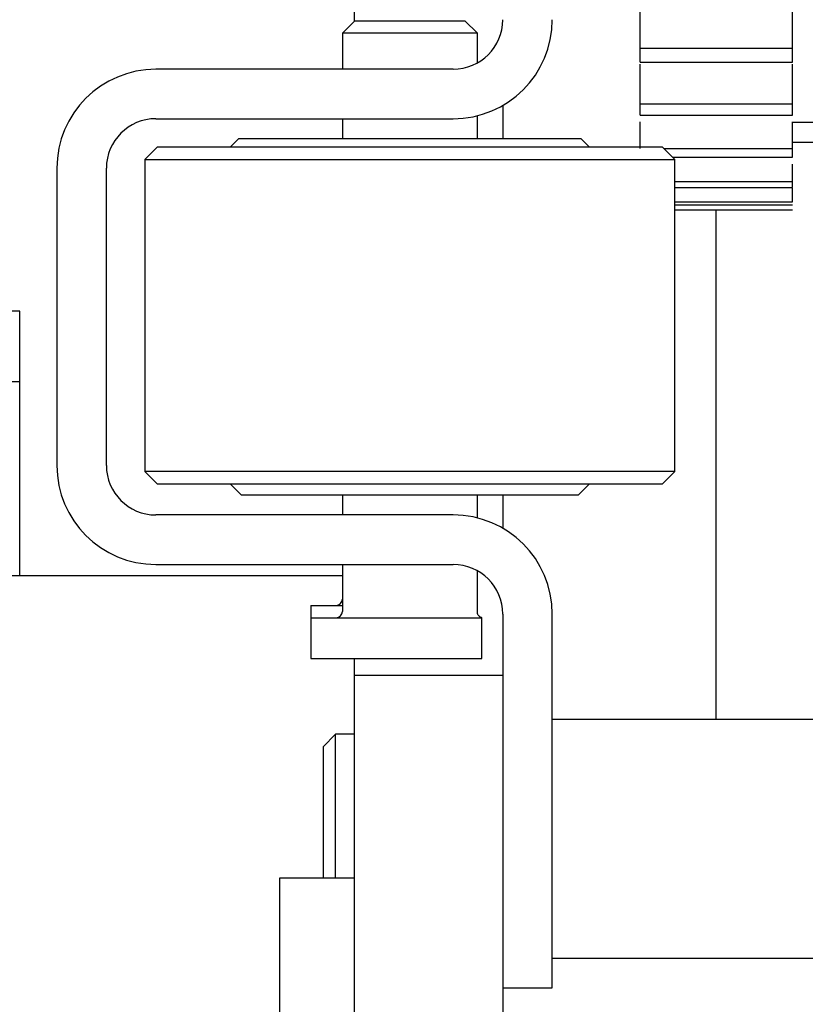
# Model space of a CAD drawing. Header units: millimetres. Extents: x 7592 to 10531, y 3981 to 6059.
# Tile 103 of 130: x 9366 to 9430, y 5557 to 5637. Entities that reach past the tile are written whole.
import ezdxf

# ---------------------------------------------------------------- set-up
doc = ezdxf.new("R2010")
doc.units = ezdxf.units.MM

msp = doc.modelspace()

# ---------------------------------------------------------------- linework, layer by layer
at = {"linetype": 'Continuous'}
for p, q in [((9393.466, 5638.792), (9393.466, 5636.813)), ((9393.516, 5636.813), (9392.516, 5635.813)), ((9393.516, 5636.813), (9402.416, 5636.813)), ((9403.416, 5635.813), (9402.416, 5636.813)), ((9403.416, 5635.813), (9392.516, 5635.813)), ((9392.516, 5635.813), (9392.516, 5632.912)), ((9403.416, 5633.42), (9403.416, 5635.813)), ((9416.566, 5634.622), (9428.866, 5634.622)), ((9416.566, 5633.483), (9428.866, 5633.483)), ((9401.466, 5632.913), (9377.466, 5632.913)), ((9405.466, 5629.984), (9405.466, 5627.313)), ((9416.566, 5630.124), (9428.866, 5630.124)), ((9377.466, 5628.913), (9401.466, 5628.913)), ((9392.516, 5628.912), (9392.516, 5627.313)), ((9403.416, 5627.312), (9403.416, 5629.154)), ((9416.566, 5629.189), (9428.866, 5629.189)), ((9428.866, 5628.645), (9434.066, 5628.645)), ((9384.166, 5627.313), (9383.466, 5626.613)), ((9384.166, 5627.313), (9411.766, 5627.313)), ((9412.466, 5626.613), (9411.766, 5627.313)), ((9377.566, 5626.613), (9376.566, 5625.613)), ((9397.966, 5626.613), (9377.566, 5626.613)), ((9418.366, 5626.613), (9397.966, 5626.613)), ((9419.366, 5625.613), (9418.366, 5626.613)), ((9418.464, 5626.515), (9428.866, 5626.515)), ((9432.666, 5626.996), (9428.866, 5626.996)), ((9376.566, 5625.613), (9397.966, 5625.613)), ((9376.566, 5625.613), (9376.566, 5600.413)), ((9397.966, 5625.613), (9419.366, 5625.613)), ((9419.18, 5625.799), (9428.866, 5625.799)), ((9419.366, 5600.413), (9419.366, 5625.613)), ((9369.466, 5624.913), (9369.466, 5600.913)), ((9373.466, 5600.913), (9373.466, 5624.913)), ((9419.366, 5623.855), (9428.866, 5623.855)), ((9419.366, 5623.371), (9428.866, 5623.371)), ((9419.366, 5622.192), (9428.866, 5622.192)), ((9419.366, 5621.948), (9428.866, 5621.948)), ((9419.366, 5621.552), (9428.866, 5621.552)), ((9419.366, 5621.545), (9428.866, 5621.545)), ((9422.666, 5621.545), (9422.666, 5606.996)), ((9366.466, 5613.371), (9359.466, 5613.371)), ((9366.466, 5601.994), (9366.466, 5613.371)), ((9359.466, 5607.701), (9366.466, 5607.701)), ((9422.666, 5606.996), (9422.666, 5580.396)), ((9366.466, 5591.994), (9366.466, 5601.994)), ((9397.966, 5600.413), (9376.566, 5600.413)), ((9376.566, 5600.413), (9377.566, 5599.413)), ((9419.366, 5600.413), (9397.966, 5600.413)), ((9418.366, 5599.413), (9419.366, 5600.413)), ((9377.566, 5599.413), (9397.966, 5599.413)), ((9383.466, 5599.413), (9384.366, 5598.513)), ((9397.966, 5599.413), (9418.366, 5599.413)), ((9411.566, 5598.513), (9412.466, 5599.413)), ((9411.566, 5598.513), (9384.366, 5598.513)), ((9392.516, 5598.513), (9392.516, 5596.913)), ((9403.416, 5596.672), (9403.416, 5598.513)), ((9405.466, 5598.513), (9405.466, 5595.842)), ((9401.466, 5596.913), (9377.466, 5596.913)), ((9377.466, 5592.913), (9401.466, 5592.913)), ((9392.516, 5592.913), (9392.516, 5589.113)), ((9403.416, 5589.091), (9403.416, 5592.406)), ((9366.466, 5591.994), (9359.466, 5591.994)), ((9392.516, 5591.994), (9366.466, 5591.994)), ((9392.516, 5591.994), (9366.466, 5591.994)), ((9389.966, 5589.613), (9392.516, 5589.613)), ((9389.966, 5589.613), (9389.966, 5588.613)), ((9405.466, 5588.913), (9405.466, 5583.078)), ((9409.466, 5558.713), (9409.466, 5588.913)), ((9389.966, 5588.613), (9403.766, 5588.613)), ((9389.966, 5588.613), (9389.966, 5585.313)), ((9403.766, 5585.313), (9403.766, 5588.613)), ((9389.966, 5585.313), (9403.766, 5585.313)), ((9393.466, 5585.313), (9393.466, 5583.948)), ((9393.466, 5583.948), (9393.466, 5573.948)), ((9405.466, 5583.948), (9393.466, 5583.948)), ((9405.466, 5583.078), (9405.466, 5573.948)), ((9445.966, 5580.396), (9409.466, 5580.396)), ((9391.966, 5579.196), (9390.966, 5578.196)), ((9391.966, 5567.597), (9391.966, 5579.196)), ((9393.466, 5579.196), (9391.966, 5579.196)), ((9390.966, 5578.196), (9390.966, 5567.598)), ((9393.466, 5573.948), (9393.466, 5530.135)), ((9405.466, 5573.948), (9405.466, 5530.135)), ((9387.466, 5567.596), (9393.466, 5567.596)), ((9387.466, 5567.596), (9393.466, 5567.596)), ((9387.466, 5565.596), (9387.466, 5567.596)), ((9387.466, 5531.596), (9387.466, 5565.596)), ((9467.968, 5561.096), (9409.469, 5561.096)), ((9405.466, 5558.713), (9409.466, 5558.713))]:
    msp.add_line(p, q, dxfattribs=at)
for centre, radius, start, end in [((9401.466, 5636.913), 8, 270, 0), ((9401.466, 5636.913), 4, 270, 0), ((9377.466, 5624.913), 8, 90, 180), ((9377.466, 5624.913), 4, 90, 180), ((9377.466, 5600.913), 8, 180, 270), ((9377.466, 5600.913), 4, 180, 270), ((9401.466, 5588.913), 8, 0, 90), ((9401.466, 5588.913), 4, 0, 90), ((9392.016, 5590.113), 0.5, 270, 0), ((9392.016, 5589.113), 0.5, 270, 0)]:
    msp.add_arc(centre, radius, start, end, dxfattribs=at)
for points, knots in [([(9416.566, 5634.622), (9416.566, 5635.49), (9416.566, 5636.778), (9416.566, 5638.09), (9416.566, 5638.562), (9416.566, 5638.628)], [0, 0, 0, 0, 0.632186, 0.948279, 1, 1, 1, 1]), ([(9428.866, 5634.622), (9428.866, 5635.49), (9428.866, 5636.778), (9428.866, 5638.09), (9428.866, 5638.562), (9428.866, 5638.628)], [0, 0, 0, 0, 0.632186, 0.948279, 1, 1, 1, 1]), ([(9416.566, 5630.124), (9416.566, 5631.011), (9416.566, 5632.085), (9416.566, 5633.141), (9416.566, 5633.329)], [0, 0, 0, 0, 0.821587, 1, 1, 1, 1]), ([(9428.866, 5630.124), (9428.866, 5631.011), (9428.866, 5632.085), (9428.866, 5633.141), (9428.866, 5633.329)], [0, 0, 0, 0, 0.821587, 1, 1, 1, 1]), ([(9403.767, 5588.617), (9403.772, 5588.614), (9403.76, 5588.619), (9403.725, 5588.628), (9403.66, 5588.661), (9403.598, 5588.702), (9403.523, 5588.774), (9403.454, 5588.886), (9403.415, 5589), (9403.42, 5589.071), (9403.423, 5589.09)], [0, 0, 0, 0, 0.266117, 0.511529, 0.587516, 0.65, 0.732991, 0.835041, 0.955818, 1, 1, 1, 1])]:
    msp.add_open_spline(points, degree=3, knots=knots, dxfattribs=at)
for points in [[(9416.566, 5633.483), (9416.566, 5633.855), (9416.566, 5634.235), (9416.566, 5634.622)], [(9428.866, 5633.483), (9428.866, 5633.855), (9428.866, 5634.235), (9428.866, 5634.622)], [(9416.566, 5629.189), (9416.566, 5629.492), (9416.566, 5629.804), (9416.566, 5630.124)], [(9428.866, 5629.189), (9428.866, 5629.492), (9428.866, 5629.804), (9428.866, 5630.124)], [(9416.566, 5626.515), (9416.566, 5627.228), (9416.566, 5627.942), (9416.566, 5628.654)], [(9428.866, 5626.515), (9428.866, 5627.228), (9428.866, 5627.942), (9428.866, 5628.654)], [(9428.866, 5625.799), (9428.866, 5626.029), (9428.866, 5626.267), (9428.866, 5626.515)], [(9428.866, 5623.855), (9428.866, 5624.32), (9428.866, 5624.788), (9428.866, 5625.256)], [(9428.866, 5623.371), (9428.866, 5623.523), (9428.866, 5623.685), (9428.866, 5623.855)], [(9428.866, 5622.192), (9428.866, 5622.561), (9428.866, 5622.933), (9428.866, 5623.307)]]:
    msp.add_open_spline(points, degree=3, dxfattribs=at)

doc.saveas('drawing.dxf')
